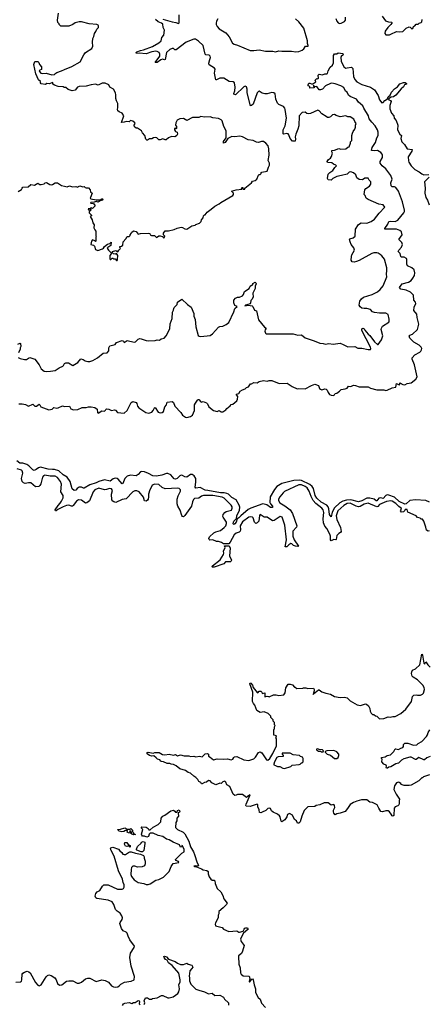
# Model space of a CAD drawing. Extents: x 2240384 to 2404287, y 351326 to 526670.
# Tile 143 of 256: x 2290369 to 2296178, y 444937 to 458944. Entities that reach past the tile are written whole.
import ezdxf

# ---------------------------------------------------------------- set-up
doc = ezdxf.new("R2010")
doc.units = 0

msp = doc.modelspace()

# ---------------------------------------------------------------- linework, layer by layer
at = {"layer": '0CON20XD'}
for points in [[(2291112, 458278), (2291228, 458342), (2291280, 458445), (2291305, 458478), (2291394, 458536), (2291407, 458565), (2291402, 458625), (2291408, 458675), (2291422, 458705), (2291432, 458745), (2291453, 458777), (2291465, 458810), (2291490, 458835), (2291490, 458855), (2291486, 458866), (2291466, 458876), (2291354, 458884), (2291245, 458913), (2291215, 458913), (2291155, 458898), (2291123, 458877), (2291065, 458852), (2290955, 458850), (2290930, 458875), (2290930, 458885), (2290910, 458905), (2290908, 458935), (2290918, 459035)], [(2292405, 458951), (2292535, 458911), (2292586, 458906), (2292625, 458891), (2292635, 458900), (2292635, 459015)], [(2293073, 458377), (2293079, 458405), (2293076, 458426), (2293060, 458440), (2293016, 458446), (2293007, 458455), (2292975, 458575), (2292910, 458640), (2292868, 458668), (2292845, 458666), (2292736, 458625), (2292595, 458513), (2292576, 458516), (2292555, 458533), (2292535, 458533), (2292505, 458521), (2292457, 458475), (2292435, 458379), (2292425, 458372), (2292401, 458381), (2292375, 458375), (2292325, 458334), (2292294, 458335), (2292360, 458425), (2292362, 458455), (2292352, 458475), (2292325, 458491), (2292304, 458494), (2292245, 458487), (2292165, 458460), (2292065, 458469), (2292030, 458465), (2292026, 458475), (2292036, 458485), (2292085, 458506), (2292129, 458515), (2292255, 458561), (2292346, 458614), (2292380, 458645), (2292390, 458690), (2292418, 458725), (2292429, 458795), (2292406, 458835), (2292405, 458880), (2292386, 458895), (2292336, 458915), (2292297, 458945)], [(2293187, 458955), (2293168, 458925), (2293161, 458895), (2293162, 458875), (2293175, 458848), (2293206, 458815), (2293299, 458759), (2293345, 458701), (2293395, 458610), (2293416, 458596), (2293465, 458582), (2293645, 458506), (2293696, 458506), (2293775, 458517), (2293865, 458495), (2293966, 458496), (2294005, 458488), (2294055, 458502), (2294095, 458497), (2294235, 458497), (2294295, 458487), (2294337, 458493), (2294385, 458510), (2294409, 458531), (2294433, 458567), (2294470, 458565), (2294472, 458575), (2294460, 458605), (2294459, 458645), (2294409, 458825), (2294336, 458915), (2294291, 458955)], [(2294862, 458962), (2294877, 458925), (2294895, 458898), (2294915, 458891), (2294940, 458895), (2294985, 458918), (2295000, 458935), (2295002, 458982)], [(2295522, 458992), (2295569, 458929), (2295613, 458913), (2295655, 458910), (2295660, 458905), (2295660, 458895), (2295646, 458874), (2295602, 458835), (2295565, 458780), (2295560, 458745), (2295575, 458730), (2295625, 458730), (2295645, 458736), (2295725, 458778), (2295765, 458770), (2295815, 458777), (2295865, 458823), (2295905, 458840), (2295919, 458839), (2295945, 458813), (2295960, 458820), (2295968, 458845), (2295988, 458855), (2296005, 458878), (2296015, 458882), (2296035, 458880), (2296050, 458895), (2296075, 458902), (2296088, 458915), (2296090, 458945)], [(2295665, 456567), (2295651, 456581), (2295646, 456625), (2295666, 456675), (2295644, 456725), (2295575, 456822), (2295522, 456865), (2295494, 456905), (2295494, 456925), (2295527, 456983), (2295528, 457015), (2295523, 457033), (2295503, 457055), (2295455, 457081), (2295415, 457076), (2295372, 457085), (2295381, 457125), (2295427, 457195), (2295444, 457265), (2295464, 457296), (2295463, 457345), (2295455, 457375), (2295423, 457435), (2295373, 457485), (2295339, 457535), (2295326, 457576), (2295260, 457685), (2295247, 457717), (2295185, 457771), (2295155, 457811), (2295065, 457852), (2295042, 457872), (2295025, 457911), (2295000, 457925), (2294975, 457980), (2294933, 458003), (2294852, 458032), (2294805, 458039), (2294785, 458034), (2294718, 458002), (2294675, 457954), (2294644, 457944), (2294625, 457948), (2294595, 457992), (2294560, 457990), (2294545, 458010), (2294544, 457994), (2294560, 457990), (2294550, 457975), (2294495, 457972), (2294492, 457992), (2294472, 458005), (2294468, 458015), (2294478, 458042), (2294492, 458042), (2294515, 458030), (2294535, 458030), (2294578, 458062), (2294570, 458085), (2294593, 458107), (2294605, 458102), (2294615, 458110), (2294613, 458153), (2294625, 458170), (2294675, 458160), (2294705, 458173), (2294735, 458172), (2294745, 458180), (2294754, 458215), (2294782, 458268), (2294814, 458296), (2294832, 458328), (2294828, 458435), (2294845, 458460), (2294875, 458458), (2294895, 458472), (2294963, 458463), (2294966, 458444), (2294940, 458420), (2294936, 458405), (2294939, 458355), (2294975, 458272), (2295004, 458254), (2295025, 458257), (2295085, 458268), (2295105, 458250), (2295114, 458135), (2295132, 458092), (2295162, 458062), (2295233, 458023), (2295356, 457985), (2295415, 457947), (2295465, 457863), (2295482, 457802), (2295515, 457762), (2295535, 457768), (2295558, 457795), (2295600, 457820), (2295605, 457848), (2295635, 457868), (2295656, 457915), (2295695, 457960), (2295741, 457989), (2295775, 458033), (2295825, 458048), (2295848, 458048), (2295868, 458038), (2295868, 458025), (2295840, 458015), (2295825, 457988), (2295790, 457960), (2295715, 457872), (2295685, 457847), (2295650, 457840), (2295613, 457817), (2295618, 457805), (2295642, 457792), (2295648, 457778), (2295629, 457725), (2295633, 457675), (2295655, 457612), (2295686, 457575), (2295694, 457545), (2295720, 457510), (2295746, 457445), (2295740, 457375), (2295774, 457315), (2295795, 457297), (2295787, 457255), (2295801, 457205), (2295837, 457167), (2295875, 457108), (2295946, 457095), (2295942, 457075), (2295891, 456995), (2295894, 456935), (2295902, 456915), (2295936, 456865), (2295985, 456815), (2296049, 456779), (2296085, 456750), (2296115, 456736), (2296185, 456740)], [(2290345, 454140), (2290374, 454124), (2290435, 454108), (2290465, 454109), (2290495, 454131), (2290515, 454138), (2290584, 454114), (2290644, 454035), (2290673, 453975), (2290715, 453946), (2290745, 453941), (2290805, 453942), (2290875, 453952), (2290929, 453991), (2290980, 454015), (2290992, 454025), (2291005, 454051), (2291025, 454062), (2291062, 454062), (2291126, 454024), (2291195, 454066), (2291240, 454120), (2291271, 454111), (2291300, 454090), (2291335, 454081), (2291365, 454081), (2291406, 454094), (2291477, 454133), (2291555, 454200), (2291610, 454205), (2291636, 454235), (2291637, 454275), (2291650, 454305), (2291725, 454321), (2291745, 454350), (2291825, 454379), (2291842, 454372), (2291855, 454353), (2291895, 454379), (2291995, 454356), (2292015, 454363), (2292053, 454397), (2292075, 454407), (2292096, 454406), (2292165, 454379), (2292205, 454374), (2292295, 454380), (2292325, 454388), (2292355, 454386), (2292378, 454402), (2292422, 454415), (2292452, 454448), (2292501, 454545), (2292509, 454615), (2292536, 454695), (2292540, 454785), (2292555, 454810), (2292558, 454835), (2292565, 454850), (2292607, 454893), (2292614, 454926), (2292675, 454968), (2292755, 454893), (2292806, 454856), (2292842, 454765), (2292844, 454725), (2292861, 454681), (2292871, 454575), (2292905, 454453), (2292922, 454442), (2292945, 454438), (2293075, 454450), (2293112, 454475), (2293195, 454569), (2293215, 454581), (2293255, 454586), (2293305, 454610), (2293340, 454635), (2293414, 454786), (2293429, 454835), (2293460, 454865), (2293428, 454878), (2293413, 454915), (2293413, 454955), (2293435, 454982), (2293465, 454997), (2293495, 454997), (2293536, 455014), (2293550, 455035), (2293563, 455075), (2293630, 455120), (2293645, 455152), (2293665, 455168), (2293685, 455170), (2293685, 455190), (2293715, 455208), (2293725, 455200), (2293729, 455185), (2293716, 455155), (2293715, 455122), (2293684, 455055), (2293686, 454995), (2293667, 454965), (2293653, 454947), (2293652, 454918), (2293645, 454904), (2293578, 454885), (2293570, 454875), (2293615, 454882), (2293672, 454872), (2293682, 454862), (2293705, 454810), (2293733, 454803), (2293766, 454676), (2293850, 454570), (2293871, 454555), (2293858, 454532), (2293855, 454515), (2293864, 454485), (2293874, 454475), (2294257, 454477), (2294323, 454457), (2294375, 454459), (2294425, 454418), (2294554, 454374), (2294635, 454340), (2294685, 454338), (2294715, 454326), (2294765, 454338), (2294825, 454330), (2294925, 454344), (2294967, 454325), (2295035, 454291), (2295134, 454294), (2295175, 454273), (2295235, 454270), (2295325, 454250), (2295357, 454253), (2295362, 454265), (2295356, 454284), (2295235, 454523), (2295232, 454548), (2295245, 454557), (2295265, 454548), (2295276, 454526), (2295321, 454471), (2295345, 454452), (2295415, 454361), (2295455, 454324), (2295466, 454324), (2295511, 454389), (2295529, 454445), (2295508, 454535), (2295510, 454555), (2295525, 454583), (2295615, 454642), (2295622, 454655), (2295622, 454682), (2295605, 454750), (2295575, 454768), (2295485, 454768), (2295415, 454777), (2295385, 454787), (2295355, 454819), (2295304, 454834), (2295264, 454834), (2295235, 454842), (2295207, 454857), (2295194, 454885), (2295202, 454938), (2295227, 454975), (2295255, 454998), (2295382, 455035), (2295455, 455071), (2295495, 455107), (2295535, 455157), (2295588, 455285), (2295582, 455325), (2295589, 455375), (2295586, 455416), (2295554, 455535), (2295516, 455585), (2295495, 455603), (2295465, 455622), (2295446, 455626), (2295404, 455626), (2295375, 455619), (2295195, 455518), (2295155, 455502), (2295125, 455494), (2295095, 455500), (2295081, 455525), (2295086, 455575), (2295092, 455598), (2295129, 455665), (2295117, 455697), (2295079, 455745), (2295068, 455785), (2295056, 455815), (2295062, 455825), (2295110, 455840), (2295138, 455865), (2295144, 455965), (2295185, 456031), (2295225, 456052), (2295305, 456048), (2295365, 456072), (2295415, 456108), (2295479, 456191), (2295560, 456275), (2295535, 456308), (2295475, 456319), (2295322, 456385), (2295296, 456405), (2295280, 456445), (2295268, 456458), (2295276, 456524), (2295288, 456542), (2295342, 456575), (2295363, 456605), (2295362, 456635), (2295335, 456660), (2295325, 456690), (2295275, 456688), (2295243, 456667), (2295195, 456671), (2295164, 456694), (2295146, 456735), (2295115, 456764), (2295075, 456778), (2295055, 456774), (2295025, 456748), (2294945, 456727), (2294875, 456711), (2294821, 456685), (2294795, 456661), (2294752, 456665), (2294743, 456685), (2294754, 456745), (2294778, 456772), (2294820, 456800), (2294848, 456842), (2294873, 456865), (2294865, 456876), (2294828, 456888), (2294805, 456906), (2294745, 456914), (2294742, 456925), (2294757, 456953), (2294786, 456975), (2294802, 456998), (2294816, 457045), (2294806, 457065), (2294808, 457082), (2294845, 457088), (2294905, 457110), (2294935, 457104), (2295005, 457109), (2295035, 457132), (2295053, 457137), (2295072, 457185), (2295073, 457205), (2295089, 457225), (2295092, 457295), (2295101, 457329), (2295111, 457355), (2295133, 457385), (2295142, 457415), (2295142, 457445), (2295152, 457465), (2295132, 457495), (2295120, 457530), (2295065, 457564), (2295035, 457560), (2295005, 457574), (2294924, 457564), (2294870, 457580), (2294845, 457597), (2294815, 457590), (2294788, 457562), (2294765, 457550), (2294745, 457552), (2294725, 457568), (2294664, 457605), (2294626, 457646), (2294606, 457656), (2294505, 457611), (2294476, 457606), (2294451, 457611), (2294425, 457627), (2294385, 457623), (2294344, 457575), (2294336, 457435), (2294322, 457385), (2294293, 457315), (2294286, 457275), (2294292, 457245), (2294286, 457214), (2294248, 457218), (2294214, 457254), (2294195, 457308), (2294185, 457320), (2294165, 457326), (2294125, 457314), (2294115, 457318), (2294113, 457377), (2294142, 457435), (2294164, 457545), (2294145, 457665), (2294137, 457687), (2294118, 457708), (2294055, 457739), (2294036, 457756), (2294011, 457815), (2293999, 457889), (2293983, 457903), (2293955, 457907), (2293885, 457889), (2293855, 457888), (2293818, 457898), (2293775, 457926), (2293765, 457924), (2293747, 457905), (2293686, 457744), (2293665, 457724), (2293650, 457720), (2293604, 457905), (2293602, 457955), (2293595, 457987), (2293575, 457996), (2293555, 457989), (2293435, 457876), (2293415, 457882), (2293411, 457895), (2293426, 457934), (2293431, 457985), (2293422, 458045), (2293405, 458058), (2293345, 458066), (2293271, 458111), (2293215, 458110), (2293165, 458089), (2293155, 458090), (2293138, 458185), (2293149, 458239), (2293137, 458255), (2293062, 458302), (2293057, 458325), (2293073, 458377)], [(2290345, 456502), (2290393, 456527), (2290402, 456548), (2290415, 456560), (2290490, 456565), (2290525, 456599), (2290579, 456591), (2290625, 456620), (2290655, 456601), (2290675, 456599), (2290715, 456610), (2290732, 456625), (2290748, 456628), (2290795, 456599), (2290815, 456596), (2290835, 456600), (2290875, 456622), (2290905, 456622), (2290964, 456584), (2291005, 456574), (2291045, 456568), (2291075, 456580), (2291118, 456568), (2291165, 456570), (2291195, 456560), (2291205, 456572), (2291225, 456580), (2291265, 456568), (2291285, 456570), (2291300, 456555), (2291315, 456550), (2291345, 456552), (2291372, 456525), (2291377, 456497), (2291398, 456475), (2291374, 456416), (2291372, 456405), (2291382, 456395), (2291455, 456380), (2291511, 456379), (2291535, 456396), (2291547, 456395), (2291556, 456385), (2291545, 456375), (2291512, 456368), (2291485, 456349), (2291455, 456356), (2291425, 456346), (2291380, 456345), (2291375, 456332), (2291417, 456327), (2291440, 456295), (2291405, 456260), (2291392, 456262), (2291385, 456270), (2291375, 456260), (2291340, 456255), (2291345, 456240), (2291365, 456240), (2291375, 456250), (2291380, 456245), (2291378, 456232), (2291358, 456212), (2291358, 456198), (2291390, 456165), (2291390, 456155), (2291370, 456145), (2291400, 456095), (2291408, 456055), (2291426, 456026), (2291422, 455985), (2291438, 455955), (2291450, 455935), (2291450, 455875), (2291458, 455865), (2291450, 455855), (2291450, 455795), (2291445, 455790), (2291438, 455798), (2291405, 455810), (2291390, 455795), (2291380, 455745), (2291420, 455735), (2291432, 455722), (2291448, 455675), (2291478, 455662), (2291548, 455685), (2291560, 455695), (2291572, 455718), (2291615, 455750), (2291648, 455762), (2291668, 455778), (2291665, 455730), (2291620, 455705), (2291612, 455695), (2291630, 455665), (2291670, 455625), (2291668, 455612), (2291651, 455589), (2291648, 455545), (2291655, 455530), (2291665, 455530), (2291685, 455550), (2291695, 455550), (2291703, 455543), (2291725, 455540), (2291745, 455518), (2291755, 455520), (2291759, 455531), (2291765, 455590), (2291745, 455620), (2291725, 455610), (2291702, 455612), (2291690, 455625), (2291690, 455645), (2291735, 455662), (2291765, 455640), (2291778, 455665), (2291798, 455685), (2291800, 455695), (2291790, 455705), (2291790, 455715), (2291818, 455722), (2291835, 455738), (2291840, 455785), (2291878, 455825), (2291895, 455860), (2291925, 455860), (2291940, 455875), (2291940, 455885), (2291955, 455900), (2291960, 455915), (2291985, 455940), (2292025, 455932), (2292055, 455893), (2292087, 455903), (2292198, 455908), (2292220, 455900), (2292225, 455882), (2292242, 455872), (2292285, 455873), (2292315, 455847), (2292345, 455867), (2292365, 455870), (2292398, 455858), (2292415, 455840), (2292425, 455843), (2292433, 455863), (2292412, 455882), (2292412, 455905), (2292435, 455942), (2292485, 455940), (2292565, 455960), (2292605, 455980), (2292665, 455990), (2292685, 455988), (2292718, 455968), (2292746, 455964), (2292815, 456010), (2292865, 456020), (2292872, 456028), (2292925, 456050), (2292950, 456075), (2292952, 456098), (2292977, 456123), (2292980, 456155), (2292995, 456170), (2293005, 456170), (2293034, 456206), (2293093, 456247), (2293145, 456292), (2293206, 456324), (2293230, 456345), (2293400, 456445), (2293410, 456455), (2293410, 456475), (2293380, 456505), (2293445, 456524), (2293527, 456533), (2293520, 456545), (2293525, 456557), (2293540, 456555), (2293543, 456533), (2293570, 456535), (2293570, 456545), (2293666, 456624), (2293680, 456645), (2293715, 456657), (2293742, 456675), (2293765, 456730), (2293775, 456740), (2293788, 456742), (2293800, 456755), (2293802, 456768), (2293813, 456777), (2293885, 456790), (2293904, 456846), (2293921, 456875), (2293920, 456905), (2293902, 456942), (2293917, 457015), (2293910, 457105), (2293899, 457149), (2293868, 457188), (2293835, 457212), (2293805, 457212), (2293765, 457197), (2293735, 457200), (2293686, 457226), (2293615, 457234), (2293535, 457276), (2293496, 457286), (2293425, 457275), (2293385, 457284), (2293330, 457255), (2293291, 457195), (2293266, 457186), (2293265, 457209), (2293302, 457265), (2293302, 457365), (2293272, 457425), (2293247, 457505), (2293231, 457521), (2293195, 457540), (2293115, 457547), (2293075, 457563), (2292995, 457558), (2292945, 457568), (2292913, 457553), (2292825, 457553), (2292745, 457510), (2292695, 457537), (2292645, 457532), (2292608, 457515), (2292588, 457475), (2292582, 457445), (2292600, 457425), (2292600, 457395), (2292595, 457390), (2292585, 457400), (2292570, 457395), (2292568, 457375), (2292585, 457352), (2292605, 457342), (2292614, 457315), (2292604, 457296), (2292585, 457282), (2292575, 457278), (2292525, 457282), (2292486, 457264), (2292453, 457237), (2292435, 457237), (2292405, 457250), (2292365, 457233), (2292345, 457233), (2292318, 457265), (2292305, 457270), (2292270, 457265), (2292245, 457248), (2292215, 457250), (2292185, 457230), (2292175, 457230), (2292161, 457245), (2292150, 457295), (2292116, 457336), (2292102, 457365), (2292045, 457400), (2292025, 457402), (2291999, 457419), (2291996, 457445), (2292010, 457465), (2292006, 457476), (2291975, 457502), (2291945, 457508), (2291927, 457493), (2291885, 457496), (2291855, 457484), (2291815, 457480), (2291848, 457578), (2291825, 457614), (2291782, 457632), (2291766, 457646), (2291761, 457665), (2291766, 457695), (2291763, 457753), (2291745, 457790), (2291737, 457825), (2291736, 457875), (2291729, 457905), (2291700, 457955), (2291649, 457985), (2291635, 458017), (2291585, 458040), (2291542, 458042), (2291485, 458013), (2291445, 458028), (2291385, 458019), (2291315, 457999), (2291216, 457994), (2291192, 457985), (2291155, 457939), (2291115, 457933), (2291059, 457949), (2291025, 457980), (2291001, 457981), (2290985, 457990), (2290915, 457991), (2290861, 458011), (2290840, 458025), (2290840, 458045), (2290835, 458048), (2290793, 458033), (2290752, 458038), (2290735, 458020), (2290675, 458032), (2290666, 458045), (2290664, 458065), (2290636, 458086), (2290600, 458175), (2290568, 458305), (2290582, 458348), (2290625, 458350), (2290640, 458335), (2290650, 458305), (2290680, 458275), (2290680, 458235), (2290655, 458228), (2290647, 458215), (2290649, 458205), (2290670, 458185), (2290688, 458178), (2290745, 458182), (2290825, 458160), (2290865, 458162), (2290870, 458175), (2290895, 458192), (2290965, 458214), (2291004, 458236), (2291112, 458278)], [(2296191, 456705), (2296122, 456635), (2296135, 456545), (2296128, 456478), (2296145, 456415), (2296165, 456375), (2296191, 456311)], [(2290355, 453480), (2290405, 453480), (2290451, 453471), (2290495, 453447), (2290556, 453476), (2290585, 453448), (2290606, 453444), (2290645, 453472), (2290656, 453466), (2290670, 453435), (2290785, 453394), (2290828, 453402), (2290855, 453428), (2290895, 453418), (2290915, 453422), (2290975, 453452), (2291005, 453442), (2291077, 453447), (2291097, 453407), (2291135, 453393), (2291195, 453400), (2291255, 453428), (2291315, 453428), (2291345, 453438), (2291385, 453438), (2291435, 453428), (2291472, 453405), (2291474, 453355), (2291485, 453346), (2291535, 453379), (2291575, 453374), (2291587, 453387), (2291591, 453399), (2291603, 453407), (2291635, 453402), (2291675, 453386), (2291715, 453396), (2291729, 453389), (2291758, 453358), (2291855, 453344), (2291895, 453383), (2291955, 453500), (2291975, 453513), (2292025, 453497), (2292036, 453485), (2292044, 453444), (2292062, 453422), (2292164, 453354), (2292205, 453346), (2292245, 453361), (2292267, 453385), (2292285, 453423), (2292295, 453427), (2292335, 453360), (2292365, 453351), (2292393, 453357), (2292411, 453369), (2292432, 453435), (2292454, 453465), (2292467, 453503), (2292535, 453510), (2292555, 453499), (2292576, 453445), (2292660, 453355), (2292685, 453318), (2292725, 453288), (2292743, 453287), (2292795, 453300), (2292825, 453320), (2292852, 453385), (2292853, 453465), (2292870, 453490), (2292895, 453532), (2292905, 453542), (2292915, 453542), (2292945, 453507), (2292955, 453503), (2292975, 453510), (2293025, 453494), (2293038, 453478), (2293056, 453436), (2293122, 453385), (2293175, 453369), (2293205, 453382), (2293235, 453364), (2293256, 453364), (2293300, 453395), (2293312, 453415), (2293359, 453451), (2293375, 453470), (2293400, 453475), (2293455, 453522), (2293467, 453545), (2293470, 453585), (2293450, 453605), (2293452, 453615), (2293483, 453627), (2293501, 453659), (2293535, 453680), (2293575, 453692), (2293595, 453712), (2293621, 453719), (2293648, 453762), (2293665, 453762), (2293695, 453782), (2293745, 453780), (2293775, 453798), (2293835, 453812), (2293885, 453800), (2293915, 453810), (2293955, 453810), (2294057, 453767), (2294172, 453772), (2294240, 453725), (2294315, 453693), (2294335, 453698), (2294425, 453693), (2294515, 453742), (2294565, 453760), (2294618, 453738), (2294629, 453699), (2294645, 453688), (2294665, 453680), (2294705, 453691), (2294725, 453689), (2294740, 453675), (2294755, 453640), (2294775, 453612), (2294795, 453601), (2294825, 453598), (2294843, 453607), (2294855, 453628), (2294877, 453633), (2294915, 453658), (2294940, 453685), (2294995, 453692), (2295025, 453703), (2295045, 453730), (2295076, 453724), (2295115, 453743), (2295145, 453742), (2295195, 453720), (2295325, 453723), (2295355, 453702), (2295445, 453676), (2295545, 453678), (2295575, 453670), (2295595, 453674), (2295662, 453708), (2295714, 453716), (2295725, 453766), (2295765, 453750), (2295771, 453755), (2295775, 453780), (2295815, 453756), (2295845, 453750), (2295875, 453766), (2295932, 453778), (2296002, 453828), (2296020, 453865), (2295981, 454035), (2295948, 454115), (2295948, 454132), (2295985, 454174), (2296056, 454214), (2296073, 454227), (2296083, 454245), (2296084, 454265), (2296076, 454285), (2296046, 454315), (2295973, 454355), (2295928, 454398), (2295916, 454415), (2295908, 454445), (2295915, 454456), (2295955, 454469), (2296026, 454535), (2296044, 454614), (2296020, 454705), (2296016, 454755), (2295972, 454805), (2295978, 454852), (2296001, 454905), (2295996, 454925), (2295974, 454955), (2295969, 455025), (2295927, 455067), (2295865, 455095), (2295785, 455111), (2295767, 455135), (2295805, 455186), (2295895, 455210), (2295934, 455235), (2295960, 455265), (2295980, 455305), (2295987, 455345), (2295977, 455385), (2295945, 455416), (2295884, 455444), (2295871, 455465), (2295872, 455532), (2295867, 455547), (2295836, 455564), (2295797, 455567), (2295785, 455574), (2295777, 455617), (2295748, 455645), (2295758, 455665), (2295795, 455706), (2295812, 455745), (2295802, 455775), (2295757, 455815), (2295804, 455885), (2295797, 455925), (2295775, 455947), (2295725, 455965), (2295572, 455962), (2295562, 455965), (2295558, 455975), (2295602, 456035), (2295616, 456074), (2295635, 456078), (2295705, 456074), (2295745, 456092), (2295832, 456195), (2295838, 456215), (2295839, 456235), (2295809, 456355), (2295752, 456505), (2295715, 456556), (2295695, 456565), (2295665, 456567)], [(2290340, 454330), (2290375, 454341), (2290381, 454335), (2290383, 454297), (2290374, 454276), (2290373, 454255), (2290353, 454205)], [(2296195, 452080), (2296145, 452102), (2295995, 452115), (2295915, 452102), (2295865, 452056), (2295845, 452050), (2295765, 452089), (2295695, 452152), (2295615, 452182), (2295595, 452183), (2295576, 452174), (2295535, 452131), (2295505, 452144), (2295475, 452137), (2295445, 452099), (2295435, 452101), (2295409, 452125), (2295345, 452139), (2295304, 452136), (2295235, 452100), (2295185, 452086), (2295075, 452112), (2295015, 452110), (2294965, 452095), (2294918, 452072), (2294842, 451998), (2294810, 451940), (2294795, 451872), (2294773, 451905), (2294764, 451985), (2294754, 452015), (2294735, 452036), (2294655, 452078), (2294594, 452135), (2294569, 452175), (2294544, 452275), (2294525, 452305), (2294492, 452332), (2294375, 452388), (2294344, 452394), (2294265, 452387), (2294094, 452346), (2294025, 452304), (2293990, 452260), (2293931, 452155), (2293927, 452075), (2293935, 452055), (2293965, 452021), (2293964, 452005), (2293935, 452006), (2293880, 452040), (2293825, 452056), (2293655, 451995), (2293615, 451974), (2293512, 451888), (2293485, 451857), (2293458, 451842), (2293445, 451798), (2293425, 451770), (2293412, 451762), (2293405, 451770), (2293408, 451795), (2293415, 451811), (2293450, 451850), (2293455, 451885), (2293492, 451968), (2293499, 452009), (2293489, 452039), (2293445, 452112), (2293385, 452146), (2293335, 452193), (2293315, 452204), (2293275, 452212), (2293225, 452213), (2293045, 452247), (2293005, 452249), (2292935, 452287), (2292871, 452281), (2292863, 452295), (2292875, 452365), (2292874, 452415), (2292849, 452455), (2292821, 452475), (2292795, 452475), (2292745, 452434), (2292715, 452441), (2292685, 452461), (2292665, 452462), (2292645, 452454), (2292605, 452418), (2292585, 452408), (2292564, 452414), (2292515, 452467), (2292475, 452489), (2292455, 452489), (2292387, 452463), (2292315, 452450), (2292261, 452455), (2292199, 452489), (2292145, 452514), (2292095, 452516), (2292085, 452514), (2292052, 452475), (2292025, 452455), (2291945, 452462), (2291895, 452448), (2291861, 452419), (2291836, 452344), (2291825, 452339), (2291769, 452409), (2291755, 452418), (2291725, 452422), (2291698, 452412), (2291655, 452381), (2291575, 452396), (2291495, 452374), (2291456, 452354), (2291364, 452326), (2291285, 452281), (2291275, 452279), (2291245, 452292), (2291215, 452293), (2291186, 452275), (2291165, 452251), (2291145, 452248), (2291115, 452270), (2291086, 452375), (2291045, 452434), (2290988, 452468), (2290925, 452527), (2290865, 452547), (2290833, 452547), (2290775, 452548), (2290665, 452578), (2290635, 452568), (2290605, 452543), (2290575, 452529), (2290555, 452539), (2290498, 452598), (2290472, 452615), (2290415, 452637), (2290370, 452635), (2290330, 452670)], [(2290639, 452305), (2290595, 452297), (2290525, 452355), (2290493, 452357), (2290446, 452346), (2290423, 452353), (2290405, 452373), (2290392, 452415), (2290415, 452495), (2290404, 452525), (2290392, 452535), (2290333, 452553)], [(2296189, 451671), (2296175, 451667), (2296153, 451683), (2296142, 451725), (2296115, 451812), (2296095, 451840), (2296075, 451840), (2296062, 451852), (2296025, 451861), (2296005, 451886), (2295888, 451938), (2295875, 451978), (2295850, 451975), (2295845, 451960), (2295825, 451942), (2295795, 451940), (2295782, 451955), (2295797, 451983), (2295790, 451995), (2295758, 452018), (2295715, 452062), (2295665, 452095), (2295645, 452101), (2295585, 452089), (2295485, 452046), (2295460, 452020), (2295445, 452013), (2295325, 452065), (2295265, 452052), (2295210, 452020), (2295185, 452015), (2295151, 452021), (2295067, 452065), (2295025, 452062), (2294975, 452035), (2294892, 451955), (2294867, 451885), (2294875, 451834), (2294929, 451719), (2294938, 451662), (2294931, 451649), (2294904, 451636), (2294879, 451605), (2294870, 451550), (2294865, 451545), (2294835, 451548), (2294795, 451530), (2294785, 451545), (2294785, 451595), (2294778, 451625), (2294736, 451705), (2294707, 451737), (2294688, 451785), (2294682, 451845), (2294693, 451935), (2294683, 451973), (2294666, 451996), (2294581, 452061), (2294543, 452103), (2294512, 452162), (2294485, 452235), (2294455, 452285), (2294425, 452305), (2294375, 452326), (2294335, 452328), (2294135, 452233), (2294113, 452215), (2294068, 452155), (2294049, 452125), (2294046, 452105), (2294065, 452072), (2294140, 452030), (2294213, 451973), (2294248, 451918), (2294310, 451745), (2294304, 451725), (2294254, 451666), (2294252, 451595), (2294273, 451545), (2294332, 451455), (2294321, 451449), (2294292, 451452), (2294263, 451463), (2294237, 451487), (2294225, 451490), (2294196, 451475), (2294165, 451445), (2294142, 451445), (2294163, 451545), (2294136, 451755), (2294098, 451865), (2294070, 451875), (2294045, 451856), (2293985, 451820), (2293965, 451816), (2293888, 451865), (2293845, 451866), (2293785, 451903), (2293778, 451892), (2293768, 451812), (2293747, 451785), (2293725, 451779), (2293706, 451796), (2293687, 451855), (2293678, 451865), (2293655, 451873), (2293625, 451865), (2293535, 451799), (2293505, 451745), (2293510, 451685), (2293504, 451666), (2293488, 451652), (2293445, 451639), (2293420, 451615), (2293361, 451509), (2293342, 451488), (2293265, 451487), (2293237, 451507), (2293195, 451522), (2293165, 451521), (2293115, 451545), (2293072, 451542), (2293061, 451551), (2293056, 451565), (2293065, 451585), (2293128, 451642), (2293155, 451656), (2293225, 451678), (2293275, 451718), (2293298, 451745), (2293311, 451775), (2293309, 451795), (2293260, 451865), (2293256, 451876), (2293259, 451905), (2293284, 451935), (2293305, 451948), (2293381, 451965), (2293391, 451995), (2293388, 452015), (2293375, 452039), (2293276, 452135), (2293245, 452152), (2293115, 452176), (2292984, 452175), (2292955, 452166), (2292915, 452138), (2292855, 452133), (2292841, 452119), (2292824, 452085), (2292810, 452025), (2292715, 451889), (2292695, 451872), (2292685, 451877), (2292675, 451892), (2292652, 451965), (2292617, 452025), (2292607, 452055), (2292608, 452125), (2292622, 452168), (2292656, 452235), (2292654, 452255), (2292636, 452276), (2292615, 452281), (2292435, 452272), (2292395, 452289), (2292345, 452332), (2292285, 452335), (2292265, 452328), (2292250, 452315), (2292217, 452255), (2292200, 452195), (2292200, 452155), (2292193, 452125), (2292185, 452109), (2292165, 452096), (2292145, 452100), (2292130, 452150), (2292065, 452229), (2292035, 452242), (2292005, 452243), (2291975, 452229), (2291880, 452130), (2291825, 452118), (2291734, 452076), (2291705, 452084), (2291691, 452095), (2291680, 452115), (2291676, 452195), (2291687, 452245), (2291675, 452269), (2291645, 452275), (2291601, 452259), (2291575, 452256), (2291495, 452280), (2291435, 452257), (2291413, 452225), (2291361, 452099), (2291325, 452069), (2291305, 452064), (2291247, 452107), (2291205, 452112), (2291174, 452096), (2291131, 452035), (2291118, 452025), (2291104, 452024), (2291065, 452037), (2291035, 452034), (2290985, 452015), (2290913, 451977), (2290885, 451955), (2290876, 451956), (2290875, 451969), (2290915, 452035), (2290946, 452064), (2290965, 452093), (2290987, 452143), (2290986, 452176), (2290953, 452225), (2290961, 452335), (2290948, 452375), (2290905, 452431), (2290875, 452452), (2290802, 452452), (2290725, 452462), (2290705, 452454), (2290692, 452438), (2290669, 452341), (2290655, 452316), (2290639, 452305)], [(2293135, 451154), (2293110, 451155), (2293102, 451165), (2293108, 451175), (2293220, 451260), (2293264, 451336), (2293270, 451355), (2293268, 451385), (2293288, 451435), (2293282, 451458), (2293348, 451458), (2293362, 451425), (2293349, 451315), (2293378, 451255), (2293370, 451235), (2293365, 451230), (2293295, 451230), (2293270, 451205), (2293135, 451154)], [(2293686, 449445), (2293745, 449372), (2293755, 449370), (2293775, 449390), (2293795, 449390), (2293810, 449375), (2293815, 449360), (2293855, 449370), (2293855, 449310), (2293885, 449320), (2293907, 449317), (2293915, 449310), (2293975, 449338), (2294015, 449340), (2294055, 449328), (2294125, 449340), (2294142, 449368), (2294153, 449437), (2294185, 449490), (2294215, 449490), (2294245, 449480), (2294275, 449450), (2294285, 449450), (2294308, 449428), (2294395, 449432), (2294405, 449438), (2294435, 449438), (2294465, 449428), (2294545, 449432), (2294556, 449416), (2294556, 449396), (2294544, 449365), (2294542, 449342), (2294547, 449353), (2294615, 449410), (2294625, 449412), (2294644, 449394), (2294665, 449382), (2294721, 449361), (2294785, 449348), (2294844, 449314), (2294925, 449303), (2294985, 449307), (2295026, 449296), (2295068, 449255), (2295165, 449198), (2295215, 449190), (2295285, 449212), (2295297, 449207), (2295328, 449185), (2295348, 449145), (2295352, 449105), (2295365, 449080), (2295385, 449060), (2295405, 449060), (2295425, 449040), (2295447, 449037), (2295485, 449000), (2295545, 449002), (2295605, 449028), (2295635, 449022), (2295675, 449032), (2295705, 449032), (2295786, 449074), (2295856, 449134), (2295937, 449245), (2295954, 449316), (2295972, 449335), (2296005, 449340), (2296025, 449333), (2296066, 449334), (2296093, 449347), (2296108, 449365), (2296122, 449415), (2296118, 449445), (2296102, 449475), (2296023, 449553), (2295961, 449591), (2295950, 449605), (2295941, 449645), (2295942, 449668), (2295955, 449690), (2295995, 449710), (2296055, 449764), (2296085, 449916), (2296095, 449905), (2296115, 449790), (2296128, 449782), (2296145, 449808), (2296172, 449765), (2296205, 449734)], [(2296195, 448203), (2296110, 448175), (2296095, 448160), (2296085, 448160), (2296043, 448117), (2295936, 448054), (2295905, 448048), (2295835, 448048), (2295790, 448065), (2295785, 448080), (2295765, 448093), (2295755, 448096), (2295725, 448088), (2295696, 448045), (2295686, 447995), (2295721, 447925), (2295770, 447855), (2295770, 447845), (2295764, 447836), (2295763, 447795), (2295757, 447775), (2295745, 447761), (2295705, 447746), (2295693, 447727), (2295686, 447625), (2295675, 447613), (2295665, 447618), (2295652, 447642), (2295625, 447673), (2295605, 447687), (2295575, 447690), (2295526, 447676), (2295505, 447680), (2295474, 447725), (2295452, 447775), (2295386, 447806), (2295345, 447814), (2295305, 447844), (2295226, 447844), (2295164, 447826), (2295115, 447810), (2295065, 447777), (2295029, 447721), (2294995, 447682), (2294925, 447654), (2294875, 447648), (2294855, 447632), (2294834, 447655), (2294829, 447675), (2294831, 447699), (2294848, 447735), (2294846, 447766), (2294835, 447779), (2294795, 447772), (2294755, 447801), (2294695, 447802), (2294635, 447775), (2294585, 447765), (2294565, 447750), (2294464, 447745), (2294414, 447695), (2294381, 447615), (2294357, 447533), (2294335, 447512), (2294316, 447516), (2294302, 447545), (2294277, 447567), (2294249, 447629), (2294205, 447649), (2294176, 447635), (2294165, 447605), (2294137, 447563), (2294094, 447534), (2294084, 447544), (2294072, 447602), (2294060, 447620), (2294035, 447640), (2293971, 447671), (2293949, 447689), (2293935, 447723), (2293915, 447728), (2293898, 447722), (2293870, 447695), (2293815, 447670), (2293795, 447661), (2293777, 447667), (2293773, 447705), (2293752, 447745), (2293756, 447776), (2293745, 447786), (2293645, 447752), (2293590, 447755), (2293584, 447764), (2293588, 447785), (2293646, 447916), (2293608, 447895), (2293595, 447880), (2293535, 447920), (2293465, 447922), (2293445, 447910), (2293425, 447908), (2293404, 447924), (2293356, 448036), (2293315, 448060), (2293301, 448095), (2293285, 448109), (2293258, 448102), (2293235, 448080), (2293215, 448081), (2293155, 448057), (2293098, 448088), (2293075, 448116), (2293055, 448119), (2293025, 448097), (2292995, 448092), (2292965, 448071), (2292954, 448074), (2292943, 448093), (2292915, 448105), (2292899, 448135), (2292874, 448165), (2292842, 448182), (2292796, 448226), (2292765, 448236), (2292726, 448265), (2292645, 448289), (2292595, 448329), (2292555, 448348), (2292521, 448351), (2292503, 448363), (2292465, 448364), (2292415, 448384), (2292385, 448389), (2292374, 448395), (2292363, 448413), (2292326, 448426), (2292311, 448445), (2292275, 448471), (2292245, 448468), (2292215, 448476), (2292182, 448502), (2292178, 448515), (2292195, 448524), (2292265, 448511), (2292290, 448520), (2292350, 448520), (2292399, 448489), (2292433, 448487), (2292495, 448496), (2292555, 448482), (2292585, 448492), (2292614, 448474), (2292655, 448484), (2292705, 448472), (2292775, 448471), (2292795, 448461), (2292845, 448468), (2292875, 448456), (2292925, 448466), (2292962, 448458), (2293005, 448502), (2293033, 448507), (2293052, 448495), (2293052, 448465), (2293075, 448454), (2293125, 448416), (2293175, 448429), (2293264, 448424), (2293325, 448431), (2293375, 448416), (2293400, 448425), (2293412, 448448), (2293423, 448457), (2293455, 448460), (2293555, 448413), (2293625, 448407), (2293695, 448430), (2293722, 448455), (2293765, 448520), (2293785, 448530), (2293810, 448515), (2293877, 448417), (2293895, 448408), (2293926, 448435), (2293969, 448505), (2294020, 448615), (2294020, 448715), (2294010, 448725), (2294020, 448755), (2293980, 448765), (2293980, 448845), (2293990, 448855), (2293990, 448885), (2293998, 448892), (2294000, 448905), (2293990, 448915), (2293990, 448945), (2293970, 448965), (2293970, 448985), (2293940, 449015), (2293940, 449035), (2293903, 449073), (2293845, 449098), (2293785, 449088), (2293742, 449115), (2293712, 449192), (2293692, 449215), (2293680, 449245), (2293683, 449375), (2293642, 449495), (2293645, 449508), (2293656, 449506), (2293678, 449475), (2293686, 449445)], [(2296205, 448462), (2296156, 448444), (2296125, 448416), (2296115, 448414), (2296045, 448448), (2296005, 448418), (2295995, 448419), (2295935, 448454), (2295915, 448455), (2295829, 448431), (2295798, 448412), (2295755, 448369), (2295715, 448358), (2295645, 448317), (2295618, 448312), (2295600, 448295), (2295585, 448294), (2295580, 448305), (2295584, 448325), (2295577, 448337), (2295544, 448354), (2295517, 448385), (2295522, 448425), (2295512, 448435), (2295512, 448448), (2295565, 448458), (2295593, 448475), (2295642, 448488), (2295686, 448534), (2295705, 448569), (2295715, 448571), (2295755, 448560), (2295787, 448583), (2295815, 448592), (2295824, 448605), (2295824, 448635), (2295845, 448653), (2295885, 448651), (2295965, 448625), (2296015, 448630), (2296035, 448649), (2296085, 448674), (2296151, 448745), (2296168, 448772), (2296176, 448805), (2296200, 448840)], [(2294135, 448293), (2294225, 448322), (2294243, 448337), (2294342, 448348), (2294357, 448353), (2294375, 448370), (2294385, 448370), (2294400, 448385), (2294400, 448435), (2294392, 448442), (2294390, 448455), (2294363, 448463), (2294347, 448477), (2294258, 448488), (2294215, 448508), (2294102, 448508), (2294100, 448495), (2294116, 448476), (2294115, 448460), (2294045, 448459), (2294025, 448449), (2293989, 448385), (2293981, 448351), (2293984, 448344), (2294005, 448332), (2294035, 448322), (2294065, 448322), (2294108, 448298), (2294135, 448293)], [(2294685, 448530), (2294690, 448545), (2294675, 448558), (2294625, 448560), (2294605, 448570), (2294590, 448565), (2294590, 448555), (2294615, 448540), (2294645, 448540), (2294655, 448530), (2294685, 448530)], [(2294875, 448432), (2294895, 448450), (2294908, 448475), (2294907, 448497), (2294877, 448527), (2294835, 448548), (2294735, 448542), (2294710, 448535), (2294710, 448525), (2294740, 448495), (2294785, 448480), (2294845, 448433), (2294875, 448432)], [(2292552, 447242), (2292495, 447275), (2292455, 447284), (2292405, 447323), (2292335, 447340), (2292265, 447372), (2292225, 447370), (2292210, 447355), (2292198, 447325), (2292176, 447314), (2292145, 447330), (2292115, 447330), (2292103, 447343), (2292102, 447355), (2292120, 447425), (2292102, 447442), (2292100, 447455), (2292105, 447460), (2292165, 447458), (2292195, 447438), (2292205, 447420), (2292225, 447418), (2292264, 447456), (2292336, 447494), (2292376, 447534), (2292382, 447585), (2292405, 447612), (2292434, 447626), (2292515, 447687), (2292555, 447698), (2292576, 447686), (2292585, 447670), (2292605, 447670), (2292614, 447696), (2292635, 447704), (2292646, 447684), (2292640, 447670), (2292622, 447655), (2292624, 447615), (2292604, 447586), (2292601, 447549), (2292588, 447525), (2292585, 447450), (2292612, 447422), (2292692, 447385), (2292715, 447362), (2292775, 447260), (2292798, 447175), (2292840, 447105), (2292856, 447066), (2292890, 446950), (2292911, 446915), (2292906, 446904), (2292895, 446900), (2292865, 446908), (2292845, 446903), (2292853, 446895), (2292882, 446892), (2292954, 446864), (2292975, 446849), (2293029, 446839), (2293048, 446828), (2293047, 446795), (2293060, 446750), (2293085, 446715), (2293105, 446705), (2293133, 446703), (2293142, 446695), (2293146, 446655), (2293176, 446586), (2293226, 446536), (2293256, 446486), (2293270, 446435), (2293316, 446375), (2293308, 446355), (2293262, 446308), (2293200, 446255), (2293199, 446225), (2293190, 446205), (2293190, 446165), (2293154, 446096), (2293148, 446075), (2293152, 446055), (2293245, 446028), (2293265, 446008), (2293344, 445974), (2293455, 445982), (2293483, 445963), (2293495, 445962), (2293545, 445977), (2293558, 446005), (2293569, 446021), (2293585, 446027), (2293605, 446024), (2293618, 446005), (2293547, 445943), (2293510, 445865), (2293515, 445830), (2293558, 445775), (2293537, 445695), (2293521, 445659), (2293480, 445625), (2293477, 445615), (2293483, 445507), (2293502, 445455), (2293508, 445385), (2293518, 445365), (2293544, 445344), (2293629, 445339), (2293640, 445305), (2293630, 445265), (2293635, 445252), (2293670, 445295), (2293677, 445297), (2293690, 445285), (2293700, 445215), (2293720, 445155), (2293722, 445105), (2293760, 445035), (2293785, 445010), (2293808, 444955), (2293861, 444891)], [(2291985, 447350), (2291962, 447355), (2291950, 447365), (2291960, 447375), (2291955, 447400), (2291932, 447398), (2291940, 447385), (2291938, 447372), (2291915, 447374), (2291898, 447385), (2291900, 447405), (2291895, 447410), (2291875, 447410), (2291850, 447395), (2291820, 447390), (2291785, 447402), (2291760, 447425), (2291802, 447428), (2291865, 447447), (2291895, 447430), (2291935, 447430), (2291947, 447437), (2291970, 447415), (2291970, 447395), (2291980, 447375), (2291992, 447362), (2292015, 447353), (2291985, 447350)], [(2290315, 445250), (2290382, 445258), (2290394, 445266), (2290401, 445285), (2290404, 445365), (2290411, 445379), (2290435, 445394), (2290475, 445406), (2290499, 445399), (2290516, 445386), (2290594, 445245), (2290625, 445209), (2290645, 445200), (2290676, 445214), (2290745, 445326), (2290764, 445345), (2290785, 445354), (2290815, 445348), (2290866, 445315), (2290887, 445285), (2290905, 445231), (2290935, 445210), (2290968, 445212), (2291035, 445264), (2291065, 445269), (2291125, 445269), (2291185, 445240), (2291215, 445238), (2291248, 445252), (2291305, 445298), (2291335, 445311), (2291365, 445307), (2291455, 445259), (2291535, 445284), (2291586, 445276), (2291633, 445253), (2291675, 445201), (2291700, 445185), (2291725, 445179), (2291765, 445187), (2291785, 445199), (2291806, 445223), (2291858, 445252), (2291953, 445267), (2291997, 445285), (2292003, 445333), (2291955, 445480), (2291933, 445605), (2291946, 445665), (2291997, 445745), (2291999, 445765), (2291934, 445854), (2291909, 445905), (2291898, 445948), (2291882, 445965), (2291841, 445981), (2291814, 446014), (2291790, 446085), (2291795, 446102), (2291827, 446145), (2291830, 446165), (2291820, 446195), (2291796, 446235), (2291755, 446260), (2291730, 446285), (2291709, 446355), (2291684, 446395), (2291625, 446418), (2291465, 446440), (2291452, 446452), (2291442, 446475), (2291452, 446515), (2291468, 446535), (2291508, 446555), (2291545, 446618), (2291565, 446638), (2291625, 446637), (2291757, 446577), (2291825, 446577), (2291844, 446586), (2291856, 446605), (2291856, 446635), (2291840, 446670), (2291828, 446715), (2291774, 446835), (2291710, 447045), (2291662, 447135), (2291658, 447155), (2291662, 447165), (2291695, 447172), (2291772, 447145), (2291790, 447120), (2291822, 447095), (2291835, 447073), (2291855, 447068), (2291875, 447068), (2291914, 447096), (2291935, 447104), (2291955, 447104), (2292013, 447087), (2292086, 447074), (2292128, 447055), (2292136, 447036), (2292136, 447015), (2292154, 446975), (2292153, 446935), (2292142, 446905), (2292108, 446892), (2292045, 446889), (2292005, 446902), (2291975, 446900), (2291958, 446882), (2291953, 446853), (2291950, 446785), (2291958, 446755), (2291995, 446710), (2292055, 446671), (2292135, 446657), (2292165, 446641), (2292195, 446640), (2292225, 446650), (2292305, 446702), (2292345, 446713), (2292412, 446745), (2292494, 446825), (2292521, 446895), (2292550, 446940), (2292633, 446955), (2292625, 446970), (2292590, 446985), (2292582, 446995), (2292675, 447088), (2292705, 447106), (2292709, 447145), (2292689, 447175), (2292685, 447192), (2292672, 447195), (2292672, 447175), (2292655, 447174), (2292642, 447205), (2292552, 447242)], [(2291935, 447172), (2291915, 447190), (2291893, 447183), (2291872, 447185), (2291860, 447215), (2291862, 447238), (2291890, 447240), (2291910, 447210), (2291938, 447198), (2291940, 447175), (2291935, 447172)], [(2292115, 447104), (2292095, 447106), (2292035, 447131), (2292028, 447135), (2292028, 447145), (2292045, 447180), (2292095, 447230), (2292100, 447245), (2292125, 447253), (2292148, 447245), (2292150, 447225), (2292134, 447125), (2292115, 447104)], [(2292136, 444934), (2292145, 444942), (2292146, 444956), (2292138, 444985), (2292155, 445027), (2292185, 445028), (2292215, 445008), (2292242, 445008), (2292255, 445018), (2292322, 445028), (2292385, 445064), (2292405, 445062), (2292475, 445027), (2292493, 445027), (2292552, 445045), (2292615, 445093), (2292632, 445115), (2292641, 445155), (2292633, 445215), (2292650, 445255), (2292652, 445285), (2292632, 445382), (2292537, 445487), (2292485, 445527), (2292463, 445563), (2292443, 445575), (2292422, 445605), (2292420, 445615), (2292425, 445620), (2292455, 445612), (2292485, 445580), (2292577, 445545), (2292611, 445521), (2292653, 445503), (2292695, 445501), (2292743, 445523), (2292766, 445506), (2292815, 445492), (2292828, 445465), (2292817, 445445), (2292789, 445415), (2292779, 445335), (2292783, 445315), (2292782, 445272), (2292802, 445222), (2292875, 445153), (2292915, 445136), (2292995, 445114), (2293055, 445086), (2293105, 445094), (2293144, 445064), (2293215, 445067), (2293265, 445040), (2293282, 445012), (2293335, 444960), (2293337, 444925)], [(2291830, 444920), (2291845, 444942), (2291865, 444952), (2291925, 444963), (2291965, 444950), (2291985, 444962), (2292010, 444965), (2292055, 444990), (2292066, 444986), (2292072, 444975), (2292067, 444945), (2292082, 444932)]]:
    msp.add_lwpolyline(points, dxfattribs=at)

doc.saveas('drawing.dxf')
